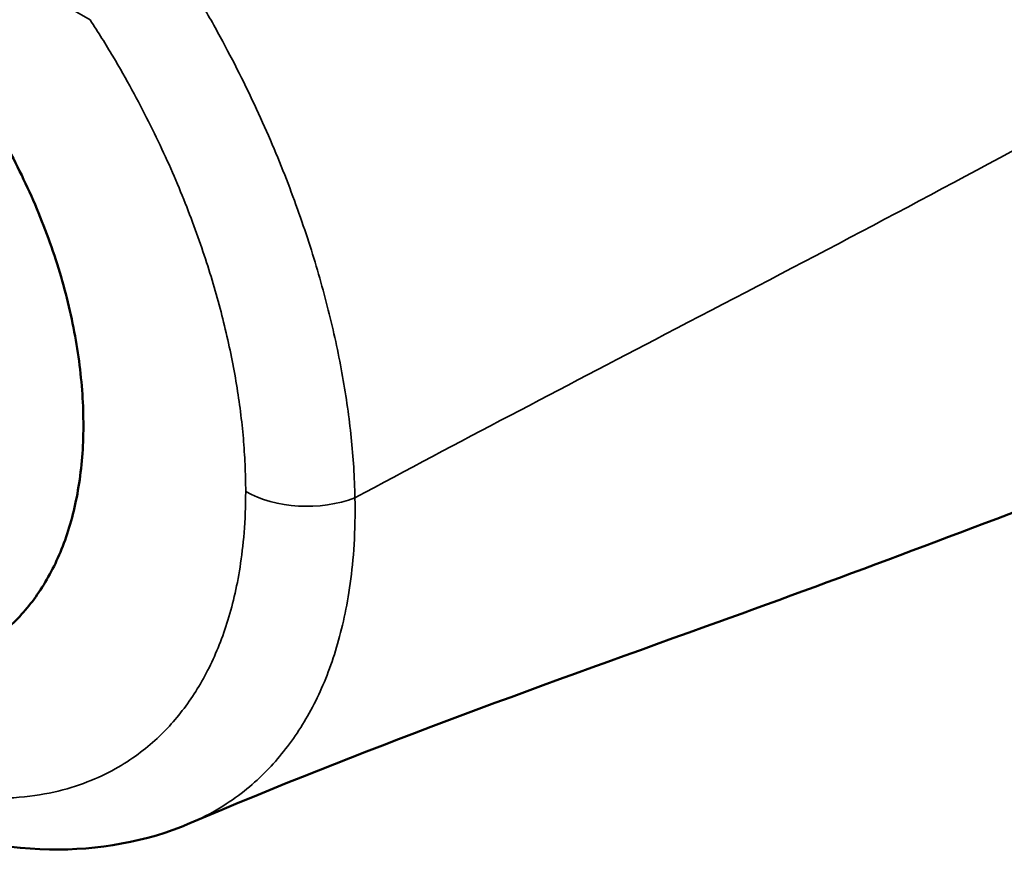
# Model space of a CAD drawing. Header units: millimetres. Extents: x 0 to 594, y 0 to 420.
# Tile 10 of 25: x 525 to 537, y 95 to 105. Entities that reach past the tile are written whole.
import ezdxf

# ---------------------------------------------------------------- set-up
doc = ezdxf.new("R2010")
doc.units = ezdxf.units.MM
doc.header["$LTSCALE"] = 2
doc.layers.add('Visible (ISO)', color=7, linetype='Continuous', lineweight=50)
doc.layers.add('Visible Narrow (ISO)', color=7, linetype='Continuous', lineweight=35)

msp = doc.modelspace()

# ---------------------------------------------------------------- linework, layer by layer
at = {"layer": 'Visible (ISO)'}
for points, knots in [([(563.607, 120.123), (563.607, 119.05), (563.444, 117.886), (562.781, 115.801), (562.324, 114.848), (561.256, 113.119), (560.662, 112.326), (559.243, 110.618), (558.393, 109.722), (555.851, 107.294), (554.016, 105.853), (550.736, 104.046), (549.365, 103.479), (546.998, 102.671), (546.015, 102.381), (544.129, 101.755), (543.144, 101.404), (539.257, 99.977), (536.293, 98.8), (531.274, 96.996), (529.322, 96.297), (527.334, 95.449)], [0, 0, 0, 0, 0.36327, 0.36327, 0.680504, 0.680504, 0.974046, 0.974046, 1.353882, 1.353882, 2.060051, 2.060051, 2.498862, 2.498862, 2.87322, 2.87322, 3.267976, 3.267976, 4.45231, 4.45231, 5.247447, 5.247447, 5.247447, 5.247447]), ([(523.977, 97.173), (524.126, 97.185), (524.27, 97.211), (524.576, 97.297), (524.734, 97.363), (525.026, 97.531), (525.16, 97.631), (525.405, 97.865), (525.515, 97.999), (525.712, 98.3), (525.798, 98.468), (525.941, 98.838), (525.997, 99.041), (526.077, 99.473), (526.1, 99.703), (526.11, 100.184), (526.098, 100.434), (526.038, 100.944), (525.991, 101.204), (525.863, 101.727), (525.782, 101.99), (525.587, 102.513), (525.474, 102.773), (525.219, 103.284), (525.077, 103.534), (524.766, 104.019), (524.597, 104.254), (524.237, 104.702), (524.046, 104.915), (523.646, 105.315), (523.436, 105.501), (523.005, 105.843), (522.782, 105.998), (522.33, 106.272), (522.1, 106.391), (521.637, 106.589), (521.405, 106.669), (520.946, 106.784), (520.719, 106.82), (520.279, 106.845), (520.066, 106.836), (519.66, 106.775), (519.468, 106.723), (519.108, 106.582), (518.94, 106.493), (518.627, 106.279), (518.483, 106.154), (518.247, 105.9), (518.149, 105.775), (518.061, 105.641)], [0.519672, 0.519672, 0.519672, 0.519672, 0.640908, 0.640908, 0.784132, 0.784132, 0.923933, 0.923933, 1.066649, 1.066649, 1.216917, 1.216917, 1.375513, 1.375513, 1.539612, 1.539612, 1.705801, 1.705801, 1.871103, 1.871103, 2.036, 2.036, 2.200493, 2.200493, 2.364744, 2.364744, 2.528978, 2.528978, 2.693425, 2.693425, 2.858263, 2.858263, 3.023552, 3.023552, 3.189135, 3.189135, 3.355045, 3.355045, 3.518597, 3.518597, 3.677253, 3.677253, 3.829502, 3.829502, 3.976856, 3.976856, 4.123372, 4.123372, 4.243217, 4.243217, 4.243217, 4.243217]), ([(527.334, 95.449), (526.833, 95.235), (526.278, 95.137), (525.122, 95.158), (524.507, 95.287), (523.363, 95.712), (522.821, 95.991), (522.293, 96.336)], [0, 0, 0, 0, 0.2321008, 0.2321008, 0.4771855, 0.4771855, 0.6943269, 0.6943269, 0.6943269, 0.6943269])]:
    msp.add_open_spline(points, degree=3, knots=knots, dxfattribs=at)
at = {"layer": 'Visible Narrow (ISO)'}
msp.add_line((526.183, 104.728), (518.855, 108.958), dxfattribs=at)
msp.add_ellipse((528.687, 99.687), major_axis=(1, 0), ratio=0.577319, start_param=3.926964, end_param=5.300232, dxfattribs=at)
for points, knots in [([(563.607, 120.123), (563.607, 120.009), (563.532, 119.887), (563.381, 119.763), (563.037, 119.481), (562.299, 119.187), (561.249, 118.327), (560.349, 117.59), (559.219, 116.438), (558.051, 115.455), (556.874, 114.465), (555.658, 113.646), (554.32, 112.891), (552.939, 112.111), (551.429, 111.4), (549.95, 110.696), (548.473, 109.992), (547.027, 109.295), (545.615, 108.48), (544.18, 107.652), (542.78, 106.701), (541.351, 105.813), (539.949, 104.942), (538.52, 104.131), (537.087, 103.351), (535.669, 102.579), (534.246, 101.837), (532.823, 101.095), (531.629, 100.471), (530.434, 99.848), (529.242, 99.207)], [0.1374957, 0.1374957, 0.1374957, 0.1374957, 0.182957, 0.182957, 0.182957, 0.2862952, 0.2862952, 0.2862952, 0.3748498, 0.3748498, 0.3748498, 0.4640566, 0.4640566, 0.4640566, 0.5561033, 0.5561033, 0.5561033, 0.6480442, 0.6480442, 0.6480442, 0.7414635, 0.7414635, 0.7414635, 0.8331203, 0.8331203, 0.8331203, 0.9238269, 0.9238269, 0.9238269, 1, 1, 1, 1]), ([(529.242, 99.207), (529.239, 99.325), (529.234, 99.444), (529.227, 99.56), (529.219, 99.676), (529.21, 99.789), (529.198, 99.903), (529.186, 100.018), (529.172, 100.135), (529.156, 100.252), (529.139, 100.37), (529.12, 100.488), (529.099, 100.607), (529.078, 100.726), (529.055, 100.846), (529.029, 100.966), (529.003, 101.087), (528.976, 101.208), (528.945, 101.33), (528.915, 101.452), (528.883, 101.574), (528.848, 101.697), (528.814, 101.819), (528.777, 101.942), (528.738, 102.067), (528.699, 102.191), (528.657, 102.317), (528.612, 102.445), (528.568, 102.573), (528.52, 102.703), (528.469, 102.835), (528.418, 102.968), (528.365, 103.101), (528.308, 103.237), (528.251, 103.372), (528.191, 103.508), (528.128, 103.645), (528.065, 103.782), (528, 103.919), (527.931, 104.057), (527.863, 104.195), (527.791, 104.334), (527.715, 104.476), (527.638, 104.619), (527.556, 104.765), (527.466, 104.92), (527.376, 105.074), (527.277, 105.236), (527.171, 105.403)], [0, 0, 0, 0, 0.0625, 0.0625, 0.0625, 0.125, 0.125, 0.125, 0.1875, 0.1875, 0.1875, 0.25, 0.25, 0.25, 0.3125, 0.3125, 0.3125, 0.375, 0.375, 0.375, 0.4375, 0.4375, 0.4375, 0.5, 0.5, 0.5, 0.5625, 0.5625, 0.5625, 0.625, 0.625, 0.625, 0.6875, 0.6875, 0.6875, 0.75, 0.75, 0.75, 0.8125, 0.8125, 0.8125, 0.875, 0.875, 0.875, 0.9375, 0.9375, 0.9375, 1, 1, 1, 1]), ([(527.98, 99.279), (527.98, 99.384), (527.977, 99.489), (527.973, 99.591), (527.968, 99.693), (527.961, 99.793), (527.953, 99.894), (527.944, 99.996), (527.933, 100.099), (527.92, 100.202), (527.907, 100.306), (527.891, 100.41), (527.874, 100.515), (527.857, 100.62), (527.837, 100.726), (527.816, 100.832), (527.794, 100.939), (527.771, 101.046), (527.745, 101.153), (527.72, 101.26), (527.692, 101.368), (527.663, 101.476), (527.633, 101.584), (527.601, 101.692), (527.567, 101.802), (527.534, 101.911), (527.497, 102.022), (527.458, 102.135), (527.419, 102.247), (527.378, 102.362), (527.333, 102.478), (527.289, 102.594), (527.242, 102.711), (527.192, 102.83), (527.142, 102.949), (527.089, 103.069), (527.033, 103.189), (526.978, 103.309), (526.92, 103.43), (526.859, 103.551), (526.799, 103.671), (526.735, 103.793), (526.667, 103.917), (526.599, 104.042), (526.526, 104.17), (526.446, 104.305), (526.366, 104.44), (526.278, 104.581), (526.183, 104.728)], [0, 0, 0, 0, 0.0625, 0.0625, 0.0625, 0.125, 0.125, 0.125, 0.1875, 0.1875, 0.1875, 0.25, 0.25, 0.25, 0.3125, 0.3125, 0.3125, 0.375, 0.375, 0.375, 0.4375, 0.4375, 0.4375, 0.5, 0.5, 0.5, 0.5625, 0.5625, 0.5625, 0.625, 0.625, 0.625, 0.6875, 0.6875, 0.6875, 0.75, 0.75, 0.75, 0.8125, 0.8125, 0.8125, 0.875, 0.875, 0.875, 0.9375, 0.9375, 0.9375, 1, 1, 1, 1]), ([(522.822, 96.361), (522.916, 96.313), (523.01, 96.267), (523.103, 96.224), (523.356, 96.108), (523.605, 96.012), (523.844, 95.939), (524.083, 95.865), (524.311, 95.814), (524.523, 95.782), (524.735, 95.75), (524.93, 95.738), (525.109, 95.739), (525.288, 95.739), (525.451, 95.754), (525.601, 95.778), (525.751, 95.803), (525.888, 95.837), (526.014, 95.878), (526.139, 95.918), (526.254, 95.966), (526.359, 96.017), (526.463, 96.068), (526.558, 96.124), (526.644, 96.182), (526.73, 96.239), (526.807, 96.299), (526.878, 96.36), (526.95, 96.421), (527.015, 96.483), (527.076, 96.548), (527.137, 96.613), (527.194, 96.68), (527.248, 96.75), (527.302, 96.82), (527.354, 96.894), (527.403, 96.971), (527.452, 97.049), (527.498, 97.13), (527.541, 97.214), (527.584, 97.299), (527.624, 97.386), (527.661, 97.477), (527.698, 97.567), (527.732, 97.662), (527.764, 97.759), (527.795, 97.857), (527.823, 97.958), (527.848, 98.066), (527.873, 98.173), (527.896, 98.286), (527.915, 98.408), (527.934, 98.531), (527.95, 98.662), (527.962, 98.806), (527.973, 98.951), (527.98, 99.108), (527.98, 99.279)], [0.503502, 0.503502, 0.503502, 0.503502, 0.5135135, 0.5135135, 0.5135135, 0.5405405, 0.5405405, 0.5405405, 0.5675676, 0.5675676, 0.5675676, 0.5945946, 0.5945946, 0.5945946, 0.6216216, 0.6216216, 0.6216216, 0.6486486, 0.6486486, 0.6486486, 0.6756757, 0.6756757, 0.6756757, 0.7027027, 0.7027027, 0.7027027, 0.7297297, 0.7297297, 0.7297297, 0.7567568, 0.7567568, 0.7567568, 0.7837838, 0.7837838, 0.7837838, 0.8108108, 0.8108108, 0.8108108, 0.8378378, 0.8378378, 0.8378378, 0.8648649, 0.8648649, 0.8648649, 0.8918919, 0.8918919, 0.8918919, 0.9189189, 0.9189189, 0.9189189, 0.9459459, 0.9459459, 0.9459459, 0.972973, 0.972973, 0.972973, 1, 1, 1, 1]), ([(527.334, 95.449), (527.382, 95.469), (527.428, 95.49), (527.473, 95.512), (527.59, 95.57), (527.695, 95.632), (527.791, 95.697), (527.887, 95.761), (527.974, 95.828), (528.053, 95.897), (528.133, 95.966), (528.205, 96.036), (528.273, 96.109), (528.341, 96.182), (528.404, 96.258), (528.464, 96.337), (528.525, 96.417), (528.582, 96.5), (528.636, 96.588), (528.689, 96.675), (528.74, 96.767), (528.788, 96.863), (528.835, 96.958), (528.879, 97.057), (528.919, 97.16), (528.959, 97.263), (528.996, 97.37), (529.029, 97.481), (529.062, 97.592), (529.092, 97.706), (529.118, 97.828), (529.145, 97.95), (529.168, 98.079), (529.187, 98.218), (529.206, 98.357), (529.222, 98.506), (529.231, 98.67), (529.241, 98.834), (529.245, 99.013), (529.242, 99.207)], [0.6653813, 0.6653813, 0.6653813, 0.6653813, 0.6756757, 0.6756757, 0.6756757, 0.7027027, 0.7027027, 0.7027027, 0.7297297, 0.7297297, 0.7297297, 0.7567568, 0.7567568, 0.7567568, 0.7837838, 0.7837838, 0.7837838, 0.8108108, 0.8108108, 0.8108108, 0.8378378, 0.8378378, 0.8378378, 0.8648649, 0.8648649, 0.8648649, 0.8918919, 0.8918919, 0.8918919, 0.9189189, 0.9189189, 0.9189189, 0.9459459, 0.9459459, 0.9459459, 0.972973, 0.972973, 0.972973, 1, 1, 1, 1])]:
    msp.add_open_spline(points, degree=3, knots=knots, dxfattribs=at)

doc.saveas('drawing.dxf')
